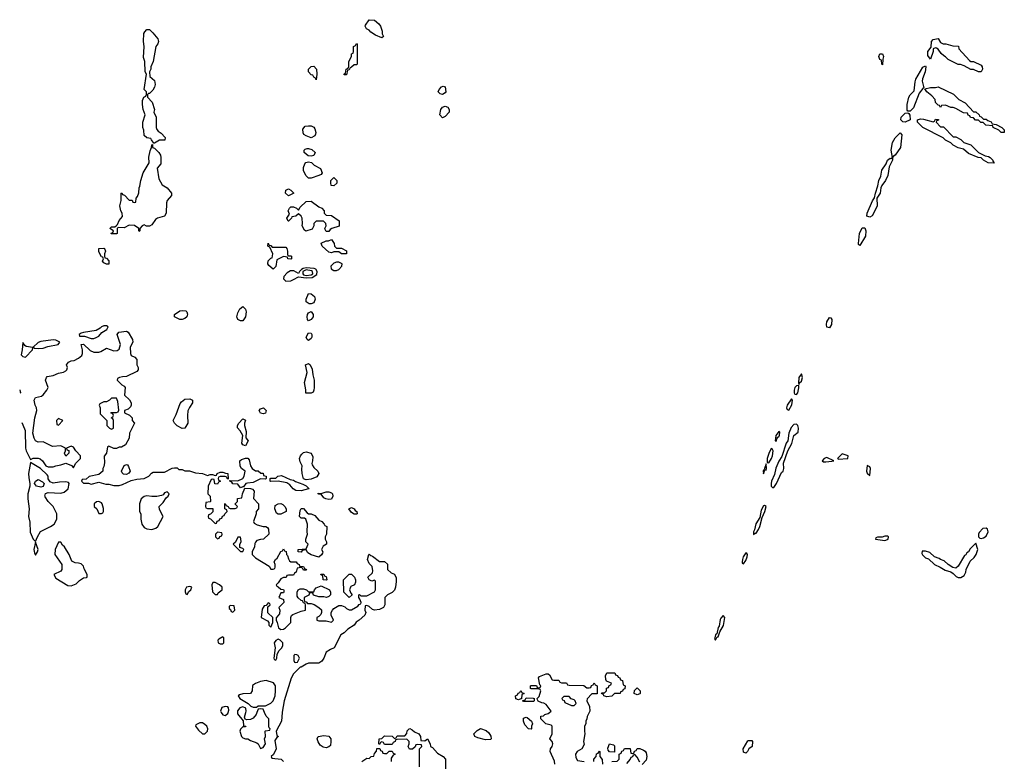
# Model space of a CAD drawing. Header units: inches. Extents: x 2789275 to 2951659, y 860290 to 1033804.
# Tile 79 of 256: x 2836144 to 2843934, y 979613 to 985482. Entities that reach past the tile are written whole.
import ezdxf

# ---------------------------------------------------------------- set-up
doc = ezdxf.new("R2010")
doc.units = ezdxf.units.IN
doc.header["$MEASUREMENT"] = 0
for name, color, linetype in [('C8937', 7, 'Continuous'), ('C8938', 7, 'Continuous'), ('C8947', 7, 'Continuous'), ('C8948', 7, 'Continuous')]:
    doc.layers.add(name, color=color, linetype=linetype)

msp = doc.modelspace()

# ---------------------------------------------------------------- linework, layer by layer
at = {"layer": 'C8937', "color": 2, "elevation": 6}
for points in [[(2837739.2, 980000), (2837750, 979979.1), (2837770, 979975.5), (2837790, 979990.8), (2837792.6, 980000)], [(2837867.8, 980000), (2837868.5, 979988.5), (2837912.7, 979932.7), (2837914, 979894), (2837932, 979890), (2837930, 979886), (2837910, 979886), (2837890, 979866), (2837884.7, 979850), (2837898, 979810), (2837910, 979798), (2837930, 979791.3), (2837950, 979791.3), (2837970, 979778), (2838019.8, 979759.8), (2838032, 979750), (2838050, 979714), (2838070, 979722), (2838088, 979750), (2838082, 979790), (2838088, 979810), (2838086, 979850), (2838090, 979854), (2838122, 979858), (2838126, 979870), (2838118, 979878), (2838115.3, 979890), (2838115.3, 979950), (2838095.3, 979970), (2838081.8, 980000)], [(2838021.2, 980000), (2838015.9, 979984.1), (2837990, 979952.7), (2837970, 979942.7), (2837942, 979942), (2837927.3, 979947.3), (2837923.1, 979963.1), (2837933.4, 980000)], [(2838219.8, 980000), (2838216, 979930), (2838172, 979850), (2838178, 979818), (2838192, 979810), (2838178, 979802), (2838163.6, 979776.4), (2838172, 979710), (2838152.7, 979667.3), (2838134, 979650), (2838138, 979638), (2838212, 979630), (2838231, 979610)], [(2839306, 979570), (2839306, 979710), (2839326, 979730), (2839322, 979742), (2839290, 979746), (2839278, 979742), (2839272.7, 979727.3), (2839251.6, 979708.4), (2839228.4, 979708.4), (2839218, 979730), (2839226, 979750), (2839226, 979770), (2839207.3, 979787.3), (2839130, 979786), (2839118, 979782), (2839114, 979770), (2839098, 979762), (2839090, 979746), (2839030, 979746), (2839022, 979762), (2839010, 979766), (2838998, 979762), (2838990, 979746), (2838986, 979750), (2838988, 979790), (2839010, 979794), (2839030, 979814), (2839091.6, 979811.6), (2839110, 979794), (2839122, 979798), (2839130, 979814), (2839190, 979814), (2839208, 979832), (2839210, 979854), (2839226, 979870), (2839230, 979872), (2839250, 979862), (2839266.4, 979846.4), (2839302, 979830), (2839314, 979810), (2839318, 979778), (2839350, 979774), (2839371.1, 979791.1), (2839392, 979750), (2839394, 979730), (2839410, 979722), (2839450, 979678), (2839494, 979650), (2839514, 979630), (2839514, 979550)], [(2838850, 979611.3), (2838890, 979638), (2838910, 979634), (2838926, 979650), (2838946, 979654), (2838950, 979674), (2838967.3, 979692.7), (2838970, 979714), (2838992.7, 979712.7), (2838998, 979698), (2839012.7, 979692.7), (2839018, 979678), (2839030, 979674), (2839050, 979674), (2839067.3, 979692.7), (2839090, 979694), (2839098, 979678), (2839114, 979670), (2839098, 979662), (2839083.6, 979636.4), (2839082, 979610)]]:
    msp.add_lwpolyline(points, dxfattribs=at)
for points in [[(2837590, 979918), (2837570, 979918), (2837538, 979902), (2837534, 979890), (2837559.6, 979859.6), (2837590, 979831.3), (2837610, 979831.3), (2837628.7, 979850), (2837633.2, 979870), (2837624, 979890), (2837610, 979904)], [(2839830, 979782), (2839770, 979798), (2839746, 979810), (2839738, 979830), (2839763.1, 979856.9), (2839790, 979872), (2839835.3, 979855.3), (2839856.9, 979836.9), (2839871.6, 979811.6), (2839874, 979790), (2839870, 979786)], [(2838570, 979719), (2838545.6, 979725.6), (2838521.5, 979741.5), (2838505.6, 979765.6), (2838498, 979790), (2838506, 979810), (2838550, 979816), (2838590.8, 979810.8), (2838604.7, 979790), (2838606, 979770), (2838602, 979738), (2838590, 979726)]]:
    msp.add_lwpolyline(points, close=True, dxfattribs=at)
at = {"layer": 'C8938', "color": 2}
for points, elevation in [([(2839010, 985338), (2838960.2, 985360.2), (2838923.1, 985383.1), (2838910, 985398), (2838888.7, 985408.7), (2838878, 985430), (2838880.4, 985439.6), (2838910, 985482), (2838950, 985478), (2838984.7, 985450), (2838998, 985430), (2839011.3, 985390), (2839012, 985370), (2839022, 985350)], 6), ([(2837292, 984528), (2837250, 984528.7), (2837210, 984506), (2837206, 984506), (2837186, 984530), (2837182, 984542), (2837150, 984548), (2837130, 984566), (2837127.3, 984607.3), (2837118, 984630), (2837118, 984670), (2837138, 984730), (2837122, 984770), (2837115.3, 984810), (2837116.4, 984843.6), (2837126, 984870), (2837142, 984878), (2837146, 984890), (2837146, 984910), (2837128, 984930), (2837146, 985050), (2837138, 985070), (2837134, 985150), (2837123.2, 985183.2), (2837129, 985270), (2837122.7, 985310), (2837127, 985373), (2837132.9, 985387.1), (2837150, 985404.7), (2837170, 985404.7), (2837198.5, 985378.5), (2837238, 985330), (2837241, 985310), (2837236, 985290), (2837221, 985270), (2837198.8, 985150), (2837182, 985110), (2837182, 985090), (2837172, 985070), (2837172.7, 985032.7), (2837210, 985002), (2837214.8, 984970), (2837210, 984948), (2837196.8, 984923.2), (2837170, 984898), (2837162, 984898), (2837154, 984890), (2837154, 984870), (2837191.3, 984830), (2837211.6, 984771.6), (2837204.7, 984750), (2837224.7, 984710), (2837224.7, 984630), (2837230, 984614), (2837239.6, 984599.6), (2837263.6, 984583.6), (2837294, 984550)], 6), ([(2838710, 985046), (2838708, 985050), (2838722, 985058), (2838728, 985090), (2838742, 985098), (2838747.3, 985112.7), (2838748.9, 985151.1), (2838768, 985190), (2838768.4, 985211.6), (2838782, 985218), (2838786, 985230), (2838786, 985270), (2838802, 985278), (2838810, 985294), (2838814, 985290), (2838814, 985130), (2838810, 985126), (2838790, 985126), (2838770, 985106), (2838758, 985102), (2838750, 985086), (2838738, 985082), (2838730, 985046)], 6), ([(2838490, 985006), (2838482, 985022), (2838470, 985026), (2838462, 985042), (2838450, 985046), (2838428, 985070), (2838428, 985090), (2838450, 985111.3), (2838470, 985114), (2838491.6, 985091.6), (2838494, 985050)], 6), ([(2839490, 984889), (2839470, 984895.3), (2839455.3, 984910), (2839462, 984930), (2839482, 984950), (2839494.8, 984954.8), (2839511, 984950), (2839514.8, 984910), (2839510, 984902)], 6), ([(2839490, 984706), (2839469, 984730), (2839477.2, 984770), (2839489.4, 984790.6), (2839510, 984798.8), (2839530.8, 984790), (2839542.8, 984770), (2839541, 984750), (2839510, 984715.3)], 6), ([(2838450, 984548), (2838410, 984562), (2838393.2, 984573.2), (2838385.6, 984585.6), (2838385.2, 984614.8), (2838402, 984638), (2838430, 984642.8), (2838450, 984641), (2838470.7, 984630.7), (2838478, 984618), (2838486, 984590), (2838484.7, 984575.3), (2838478, 984562)], 6), ([(2837170, 983848), (2837148.4, 983848.4), (2837130, 983858), (2837114, 983850), (2837094, 983830), (2837094, 983810), (2837090, 983806), (2837086, 983810), (2837086, 983830), (2837053.6, 983853.6), (2837010, 983855.3), (2836970, 983835.3), (2836922, 983838), (2836914, 983830), (2836914, 983790), (2836910, 983788), (2836867.3, 983787.3), (2836870, 983794), (2836882, 983798), (2836886, 983810), (2836858, 983830), (2836870, 983842), (2836898, 983842), (2836910, 983852), (2836919, 983861), (2836930, 983892), (2836956.4, 983923.6), (2836955.3, 983950), (2836944, 983970), (2836935.3, 984010), (2836948, 984050), (2836948, 984110), (2836952, 984112), (2836958, 984098), (2836972.7, 984092.7), (2837010, 984054), (2837032.7, 984052.7), (2837038, 984038), (2837050, 984034), (2837062, 984038), (2837066, 984070), (2837076.4, 984083.6), (2837087.3, 984112.7), (2837088, 984150), (2837095.3, 984164.7), (2837102, 984210), (2837122, 984270), (2837168, 984350), (2837165.6, 984394.4), (2837176.5, 984443.5), (2837188, 984470), (2837188.4, 984491.6), (2837194, 984494), (2837194, 984470), (2837210, 984464.7), (2837246, 984430), (2837258, 984410), (2837262, 984390), (2837259.6, 984340.4), (2837232.7, 984307.3), (2837243.6, 984223.6), (2837270, 984174), (2837312, 984150), (2837344.7, 984110), (2837344.7, 984090), (2837311.3, 984050), (2837306.4, 984033.6), (2837302, 983950), (2837290, 983926), (2837234, 983910), (2837219.6, 983900.4), (2837190, 983858)], 6), ([(2838450, 984402), (2838425.6, 984405.6), (2838395.3, 984430), (2838395.3, 984450), (2838402.7, 984457.3), (2838418, 984462), (2838430, 984462.8), (2838454.4, 984454.4), (2838482, 984430), (2838470, 984408)], 6), ([(2838430, 984228), (2838409.1, 984249.1), (2838388.7, 984288.7), (2838389.1, 984310.9), (2838399, 984341), (2838409.1, 984350.9), (2838430, 984358), (2838451.6, 984351.6), (2838474, 984330), (2838523.6, 984303.6), (2838538, 984270), (2838530, 984258), (2838510, 984248), (2838450, 984228)], 6), ([(2838630, 984168), (2838608.9, 984168.9), (2838606, 984190), (2838606, 984210), (2838630, 984234), (2838654, 984210), (2838652.7, 984187.3)], 6), ([(2838270, 984088), (2838248, 984110), (2838250, 984134), (2838270, 984142), (2838290, 984134), (2838312, 984110)], 6), ([(2838570, 983806), (2838560.4, 983820.4), (2838558, 983830), (2838568, 983850), (2838566, 983870), (2838547.3, 983887.3), (2838530, 983888), (2838490, 983888), (2838472, 983870), (2838472, 983850), (2838456.9, 983823.1), (2838408.4, 983808.4), (2838396.4, 983816.4), (2838378, 983850), (2838382, 983870), (2838379, 983910), (2838370, 983928), (2838350, 983946), (2838330, 983928), (2838298, 983922), (2838294, 983910), (2838271.6, 983888.4), (2838268.4, 983888.4), (2838258, 983910), (2838278, 983942), (2838268, 983970), (2838278, 983990), (2838290, 984002), (2838310, 984002), (2838334, 983990), (2838350, 983974), (2838363.1, 983996.9), (2838410, 984042), (2838450, 984044.7), (2838510, 984002), (2838534, 983990), (2838554, 983970), (2838554, 983950), (2838570, 983934), (2838610, 983932), (2838672, 983890), (2838672.7, 983847.3), (2838614, 983830), (2838599.6, 983820.4), (2838590, 983806)], 6), ([(2838650, 983674), (2838690, 983674), (2838730, 983652), (2838730, 983629), (2838689.1, 983629.1), (2838670, 983646), (2838630, 983646), (2838610, 983638), (2838590, 983642), (2838538, 983690), (2838528, 983712), (2838568.4, 983731.6), (2838587.3, 983732.7), (2838610, 983742), (2838631.6, 983711.6), (2838634, 983690)], 6), ([(2836830, 983548), (2836810, 983558), (2836798, 983570), (2836806, 983590), (2836802, 983602), (2836790, 983606), (2836770, 983646), (2836770, 983672), (2836810, 983674), (2836814, 983670), (2836822, 983650), (2836814, 983630), (2836814, 983610), (2836818, 983598), (2836830, 983594), (2836850, 983574), (2836850, 983548)], 6), ([(2838142, 983682), (2838250, 983682), (2838258, 983670), (2838262, 983650), (2838262, 983622), (2838270, 983614), (2838290, 983614), (2838294, 983610), (2838294, 983590), (2838290, 983586), (2838266, 983590), (2838262, 983602), (2838230, 983608), (2838178, 983582), (2838171.6, 983528.4), (2838150, 983508), (2838116.4, 983536.4), (2838108, 983550), (2838110, 983574), (2838130, 983594), (2838142, 983598), (2838148, 983630), (2838122, 983682), (2838108.4, 983688.4), (2838110, 983712), (2838118, 983698), (2838130, 983694)], 6), ([(2838670, 983563.8), (2838650, 983562.7), (2838630, 983555), (2838605.2, 983530), (2838609, 983509), (2838630, 983496.6), (2838650, 983496.6), (2838670, 983504.7), (2838692.3, 983530), (2838694.5, 983550)], 10), ([(2838410, 983519.2), (2838386.6, 983513.4), (2838374.7, 983505.3), (2838357.4, 983490), (2838350, 983473.3), (2838313.2, 983493.2), (2838286.4, 983493.6), (2838261, 983479), (2838234.8, 983450), (2838232.4, 983430), (2838250, 983411.4), (2838290, 983414.6), (2838310, 983426.9), (2838350, 983447.2), (2838410, 983438.8), (2838458.4, 983441.6), (2838494.8, 983465.2), (2838498.6, 983490), (2838487.2, 983507.2), (2838473.1, 983513.1)], 10), ([(2838410, 983501.2), (2838384.7, 983490), (2838383.7, 983470), (2838390, 983463.9), (2838410, 983457.3), (2838450, 983462.9), (2838462.2, 983470), (2838460.3, 983490), (2838454, 983494)], 14), ([(2838450, 983233.2), (2838433.6, 983233.6), (2838409.3, 983249.3), (2838409.4, 983270.6), (2838430, 983314), (2838450, 983312), (2838476, 983290), (2838482.8, 983270), (2838470, 983242)], 6), ([(2837410, 983109), (2837368, 983130), (2837369.2, 983150), (2837410, 983176.5), (2837430, 983180.3), (2837458, 983178), (2837466.8, 983170), (2837470.7, 983150.7), (2837466.8, 983130), (2837450, 983116), (2837430, 983109)], 6), ([(2837910, 983098), (2837890, 983099), (2837869.4, 983109.4), (2837861.2, 983130), (2837870, 983162), (2837886.8, 983193.2), (2837910, 983211.3), (2837930, 983192), (2837936.3, 983170), (2837930.4, 983129.6)], 6), ([(2838430, 983098), (2838422, 983110), (2838419, 983130), (2838422, 983150), (2838430, 983162), (2838450, 983171.3), (2838464.7, 983150), (2838464.7, 983130), (2838450, 983108)], 6), ([(2836810, 983059.5), (2836790, 983052.3), (2836780.4, 983039.6), (2836750, 983020.9), (2836650, 983006.6), (2836630, 983000.9), (2836614.8, 982990), (2836618, 982978), (2836656.7, 982976.7), (2836710, 982959.3), (2836730, 982958), (2836750, 982965.5), (2836770, 982978), (2836792.7, 983007.3), (2836832.3, 983030), (2836842.7, 983050), (2836830, 983058.4)], 10), ([(2836410, 982949.3), (2836310, 982934.5), (2836290, 982926), (2836251.3, 982890), (2836262, 982882), (2836290, 982878.4), (2836330, 982883.1), (2836365.4, 982894.6), (2836448, 982910), (2836461.2, 982930), (2836430, 982946.6)], 10), ([(2838430, 982944), (2838418, 982950), (2838409.4, 982970.6), (2838430, 983004.7), (2838450, 983002), (2838456, 982990), (2838454.8, 982970), (2838450, 982958)], 6), ([(2836170, 982928), (2836164.9, 982870), (2836156, 982830), (2836170, 982816), (2836190, 982811.3), (2836245.2, 982870), (2836247.3, 982887.3), (2836195.5, 982895.5), (2836183.7, 982903.7)], 10), ([(2838450, 982526), (2838407.3, 982527.3), (2838408, 982552), (2838397.2, 982610), (2838419, 982690), (2838406, 982750), (2838430, 982762), (2838442, 982750), (2838457.3, 982717.3), (2838462.8, 982670), (2838474, 982630), (2838474.8, 982570), (2838470.9, 982549.1), (2838464.7, 982535.3)], 6), ([(2836910, 982486), (2836870, 982486), (2836854, 982470), (2836830, 982458), (2836810, 982458), (2836778, 982442), (2836774, 982430), (2836782, 982410), (2836782, 982362), (2836834, 982310), (2836834, 982270), (2836854, 982250), (2836870, 982242), (2836886, 982250), (2836886, 982310), (2836882, 982322), (2836868, 982330), (2836882, 982338), (2836886, 982350), (2836882, 982362), (2836866, 982370), (2836870, 982374), (2836910, 982374), (2836922, 982378), (2836927.3, 982392.7), (2836920.4, 982460.4)], 6), ([(2837430, 982246), (2837390, 982268), (2837370, 982288), (2837358, 982310), (2837382, 982358), (2837414.6, 982445.4), (2837423.1, 982456.9), (2837450, 982478), (2837490, 982482), (2837511, 982471), (2837511.3, 982450), (2837486.4, 982413.6), (2837474.4, 982385.6), (2837470.8, 982350), (2837474.8, 982290), (2837450, 982248)], 6), ([(2838070, 982362), (2838050, 982368.7), (2838038, 982390), (2838050, 982402), (2838074, 982410), (2838094, 982390), (2838090, 982368)], 6), ([(2836450, 982326), (2836434, 982310), (2836438, 982278), (2836450, 982274), (2836486, 982310)], 6), ([(2837930, 982108.7), (2837910, 982118), (2837902, 982130), (2837908.7, 982190), (2837888.9, 982228.9), (2837868.4, 982251.6), (2837868, 982270), (2837878, 982290), (2837910, 982322), (2837931.3, 982311.3), (2837922, 982290), (2837922, 982270), (2837936.9, 982223.1), (2837932.7, 982172.7), (2837952, 982150)], 6), ([(2838090, 981846), (2838050, 981848), (2837990, 981819), (2837945.4, 981814.6), (2837934, 981810), (2837914, 981786), (2837910, 981786), (2837890, 981778), (2837870, 981806), (2837830, 981808), (2837822, 981822), (2837810, 981826), (2837806, 981834), (2837870, 981832), (2837910, 981852), (2837919, 981870), (2837928, 981910), (2837898, 981930), (2837887.3, 981947.3), (2837886, 981990), (2837898, 982002), (2837930, 982012), (2837950, 982012), (2837958.8, 981998.8), (2837971.3, 981950), (2837982, 981930), (2838010, 981912), (2838031.6, 981911.6), (2838052.7, 981892.7), (2838070, 981892), (2838074, 981874), (2838094, 981870), (2838094, 981850)], 6), ([(2838410, 981839), (2838390, 981848), (2838379, 981890), (2838375.3, 981924.7), (2838378, 981950), (2838363.1, 981983.1), (2838359, 982010), (2838365.2, 982030), (2838375.5, 982044.5), (2838390, 982056), (2838410, 982062.8), (2838451.3, 982050), (2838462, 982022), (2838460.7, 981990), (2838454.8, 981970), (2838458, 981958), (2838470, 981938), (2838502, 981910), (2838511.3, 981890), (2838495.3, 981864.7), (2838450, 981845.2)], 6), ([(2836230, 981978), (2836213.1, 981890), (2836215.3, 981855.3), (2836225.5, 981810), (2836225.5, 981790), (2836207.3, 981730), (2836207.7, 981690), (2836218, 981610), (2836214, 981550), (2836225.1, 981505.1), (2836227.1, 981427.1), (2836250, 981370.8), (2836270, 981352), (2836285.2, 981390), (2836309.5, 981430.5), (2836388, 981470), (2836418, 981490), (2836438, 981530), (2836438, 981570), (2836408, 981630), (2836368, 981670), (2836344.7, 981704.7), (2836342, 981710), (2836349.1, 981730.9), (2836370, 981741), (2836470, 981736), (2836496.5, 981743.5), (2836528.7, 981770), (2836535.3, 981810), (2836530, 981818), (2836510, 981824), (2836458, 981822), (2836410, 981814), (2836384, 981824), (2836368.4, 981848.4), (2836368, 981870), (2836360.4, 981880.4), (2836308, 981930)], 6), ([(2836990, 981882), (2836964.7, 981884.7), (2836954.6, 981894.6), (2836949, 981910), (2836970, 981954), (2836990, 981962), (2836998, 981958), (2837005.4, 981945.4), (2837018, 981910), (2837006.4, 981893.6)], 6), ([(2838370, 981754), (2838330, 981755.3), (2838308.9, 981768.9), (2838280.4, 981800.4), (2838256.4, 981816.4), (2838190, 981828.7), (2838130, 981826), (2838126, 981830), (2838126, 981850), (2838130, 981854), (2838170, 981854), (2838186, 981870), (2838215.3, 981875.3), (2838283.6, 981843.6), (2838310, 981838), (2838326, 981826), (2838385.4, 981805.4), (2838410, 981792), (2838434, 981770), (2838430, 981768)], 6), ([(2836310, 981782), (2836278, 981790), (2836262, 981810), (2836268.7, 981830), (2836290, 981842), (2836325.4, 981825.4), (2836338, 981810), (2836330, 981788)], 6), ([(2837310, 981746), (2837290, 981738), (2837278, 981722), (2837264.7, 981715.3), (2837230, 981708.7), (2837190, 981708), (2837150, 981714), (2837130, 981708.7), (2837106, 981690), (2837091.3, 981650), (2837092, 981590), (2837102, 981570), (2837102.8, 981530), (2837111.3, 981490), (2837130, 981462), (2837150, 981452), (2837190, 981446), (2837222, 981458), (2837238, 981470), (2837278, 981550), (2837250, 981606), (2837248.7, 981630), (2837280.4, 981659.6), (2837302, 981698), (2837318, 981710), (2837326, 981730)], 6), ([(2838590, 981684), (2838566, 981690), (2838550, 981698), (2838528, 981728), (2838512, 981728), (2838506, 981730), (2838506, 981734), (2838530, 981732), (2838570, 981744.7), (2838590, 981744.7), (2838610, 981738), (2838618, 981730), (2838622, 981710), (2838610, 981688)], 6), ([(2836770, 981668), (2836752.7, 981667.3), (2836734, 981650), (2836734, 981630), (2836754, 981610), (2836770, 981574), (2836790, 981574), (2836802, 981578), (2836806, 981590), (2836806, 981614), (2836795.3, 981650), (2836790, 981658)], 6), ([(2838190, 981568), (2838175.3, 981575.3), (2838162, 981610), (2838164, 981636), (2838188.4, 981651.6), (2838210, 981652), (2838225.4, 981645.4), (2838242, 981630), (2838252, 981610), (2838251.3, 981588.7), (2838210, 981568.7)], 6), ([(2838790, 981568.7), (2838770, 981582), (2838748, 981612), (2838770, 981622), (2838790, 981612), (2838798, 981598), (2838811.3, 981590), (2838814, 981570), (2838810, 981568.7)], 6), ([(2838510, 981228), (2838450, 981246), (2838423.1, 981263.1), (2838410, 981286), (2838378, 981282), (2838370, 981268), (2838346, 981270), (2838346, 981290), (2838410, 981294), (2838426, 981330), (2838408.7, 981348.7), (2838408.7, 981370), (2838422, 981410), (2838418, 981430), (2838422, 981490), (2838408.4, 981528.4), (2838396.4, 981536.4), (2838370, 981538), (2838358, 981550), (2838363.1, 981596.9), (2838370, 981614), (2838390, 981614), (2838418, 981578), (2838430, 981571.3), (2838451.1, 981571.1), (2838478.8, 981558.8), (2838510, 981522), (2838534, 981510), (2838554, 981490), (2838558, 981478), (2838574, 981470), (2838572, 981410), (2838562, 981390), (2838562, 981370), (2838572, 981350), (2838572, 981330), (2838544.7, 981315.3), (2838532, 981290), (2838542, 981270), (2838539.6, 981260.4), (2838532.7, 981247.3)], 6), ([(2837710, 981426), (2837694, 981410), (2837694, 981390), (2837710, 981374), (2837722, 981378), (2837727.3, 981392.7), (2837742, 981398), (2837746, 981410), (2837742, 981422)], 6), ([(2837890, 981386), (2837870, 981386), (2837852.7, 981347.3), (2837834, 981330), (2837890, 981274), (2837910, 981274), (2837918, 981290), (2837910, 981298), (2837886, 981306), (2837886, 981330), (2837895.3, 981350), (2837894.6, 981374.6)], 6), ([(2836270, 981346), (2836256.3, 981290), (2836261.4, 981261.4), (2836270, 981244.7), (2836284, 981270), (2836289.2, 981290)], 6), ([(2836470, 981346), (2836450, 981346), (2836424.7, 981290), (2836422, 981250), (2836478, 981170), (2836478, 981130), (2836470, 981118), (2836414, 981090), (2836430, 981062), (2836523.6, 981003.6), (2836550, 981002), (2836590, 981018), (2836616.5, 981043.5), (2836650, 981064.7), (2836673.6, 981066.4), (2836678, 981070), (2836678, 981090), (2836655.3, 981135.3), (2836650, 981158), (2836630, 981175.3), (2836610, 981182), (2836583.1, 981183.1), (2836556.4, 981196.4), (2836535.3, 981250), (2836498, 981310), (2836483.1, 981323.1)], 6), ([(2838570, 981046), (2838546, 981050), (2838542, 981082), (2838530, 981086), (2838527.3, 981092.7), (2838550, 981094), (2838558, 981078), (2838570, 981074), (2838574, 981050)], 6), ([(2838750, 980908), (2838708.7, 980950), (2838706, 981050), (2838750, 981094), (2838770, 981094), (2838792, 981070), (2838802, 981050), (2838802, 981030), (2838794, 981010), (2838764.7, 980995.3), (2838762, 980990), (2838754, 980970), (2838763.6, 980943.6), (2838774, 980930)], 6), ([(2837490, 980995.3), (2837464.7, 980990), (2837452, 980970), (2837452.7, 980952.7), (2837458, 980938), (2837470, 980934), (2837483.1, 980956.9), (2837498, 980970), (2837506, 980990)], 6), ([(2837690, 981028), (2837672.7, 981027.3), (2837664.7, 981010), (2837670, 980954), (2837690, 980932), (2837710, 980934), (2837715.3, 980944.7), (2837746, 980970), (2837746, 980990), (2837726, 981010)], 6), ([(2837810, 980846), (2837802, 980838), (2837802, 980822), (2837812.7, 980812.7), (2837818, 980798), (2837830, 980794), (2837846, 980810), (2837842, 980842)], 6), ([(2838110, 980866), (2838094, 980846), (2838078, 980842), (2838063.6, 980816.4), (2838054, 980750), (2838104.7, 980724.7), (2838114, 980710), (2838114, 980690), (2838130, 980674), (2838146, 980710), (2838146, 980750), (2838108.4, 980788.4), (2838106, 980834), (2838126, 980850), (2838122, 980862)], 6), ([(2837750, 980598), (2837719.6, 980580.4), (2837712, 980570), (2837714, 980550), (2837730, 980542), (2837750, 980542), (2837758, 980550), (2837758, 980590)], 6), ([(2838190, 980578), (2838170, 980568), (2838158, 980550), (2838166, 980510), (2838154, 980430), (2838158, 980418), (2838170, 980414), (2838178, 980430), (2838180.4, 980459.6), (2838198, 980490), (2838218, 980510), (2838226, 980530), (2838226, 980550), (2838206, 980570)], 6), ([(2838322, 980458), (2838314, 980450), (2838314, 980410), (2838318, 980398), (2838330, 980394), (2838342, 980398), (2838358, 980430), (2838346, 980450), (2838336.4, 980456.4)], 6), ([(2838092.9, 980252.9), (2838050, 980245.2), (2838010, 980229), (2837987.1, 980212.9), (2837982.8, 980170), (2837970.7, 980149.3), (2837910, 980146), (2837882, 980138), (2837871.3, 980130), (2837884.7, 980110), (2837952, 980070), (2837972, 980050), (2837990, 980041), (2838010, 980042), (2838018, 980042), (2838030, 980052), (2838090, 980052), (2838130, 980072), (2838150, 980092), (2838164, 980130), (2838168.9, 980171.1), (2838168.7, 980210), (2838152.5, 980232.5)], 6)]:
    msp.add_lwpolyline(points, close=True, dxfattribs=dict(at, elevation=elevation))
at = {"layer": 'C8938', "color": 2, "elevation": 6}
for points in [[(2836159.7, 982294), (2836170, 982276), (2836187.3, 982230), (2836190.4, 982090.4), (2836194.4, 982070), (2836230, 982002), (2836250, 982011), (2836290, 982011), (2836306.4, 982006.4), (2836324.7, 981990), (2836350, 981952), (2836370, 981942), (2836410, 981942), (2836430, 981951.3), (2836470, 981958), (2836510, 981972), (2836552.7, 981952.7), (2836570, 981934), (2836586, 981970), (2836626, 982010), (2836626, 982030), (2836588.9, 982068.9), (2836570, 982098), (2836550, 982108), (2836514, 982090), (2836518, 982078), (2836531.6, 982071.6), (2836531.6, 982051.6), (2836510, 982028), (2836498, 982050), (2836506, 982070), (2836506, 982090), (2836496.4, 982096.4), (2836468.4, 982108.4), (2836404.7, 982104.7), (2836330, 982142), (2836290, 982138), (2836268.7, 982150), (2836259, 982170), (2836249.3, 982210), (2836264.2, 982330), (2836278.4, 982390), (2836277.2, 982410), (2836267.3, 982430), (2836259, 982470), (2836270, 982491.3), (2836316.4, 982503.6), (2836330, 982512), (2836358, 982550), (2836368, 982570), (2836349.2, 982630), (2836355.3, 982650), (2836362.7, 982657.3), (2836410, 982664.7), (2836450, 982684.7), (2836490, 982692), (2836510, 982702), (2836518, 982710), (2836522, 982730), (2836515.3, 982750), (2836530, 982772), (2836550, 982782), (2836574.6, 982785.4), (2836610, 982802), (2836634.6, 982825.4), (2836640.4, 982839.6), (2836642, 982870), (2836630, 982910.7), (2836650, 982914.8), (2836702.8, 982862.8), (2836730, 982850.8), (2836769.1, 982850.9), (2836784.7, 982855.3), (2836830, 982882), (2836890, 982862), (2836916.4, 982863.6), (2836930, 982874), (2836942, 982910), (2836915.3, 982990), (2836929, 983010), (2836990, 983017.3), (2837001, 983010), (2837036, 982950), (2837038, 982930), (2837018, 982890), (2837019.6, 982839.6), (2837024.7, 982824.7), (2837054, 982810), (2837071.6, 982791.6), (2837072, 982750), (2837082, 982730), (2837082, 982710), (2837070, 982698), (2836990, 982658), (2836956.4, 982656.4), (2836934, 982650), (2836918, 982642), (2836914, 982630), (2836951.6, 982591.6), (2836970, 982582), (2836978, 982570), (2836972, 982510), (2837014, 982474), (2837026, 982450), (2837026, 982430), (2837021, 982419), (2837001, 982399), (2836974, 982390), (2836974, 982370), (2837012.7, 982352.7), (2837034, 982330), (2837034, 982310), (2837051.1, 982288.9), (2837012, 982210), (2837011, 982170), (2836982, 982118), (2836950, 982098), (2836930, 982098), (2836910, 982088.7), (2836888.7, 982088.7), (2836850, 982106), (2836838, 982102), (2836832, 982050), (2836812.7, 982027.3), (2836815.3, 981975.3), (2836810, 981946), (2836802, 981930), (2836802, 981910), (2836770, 981882), (2836692.7, 981867.3), (2836670, 981846), (2836638, 981842), (2836634, 981830), (2836650, 981814), (2836687.3, 981812.7), (2836710, 981806), (2836770, 981822), (2836826.4, 981806.4), (2836850, 981806), (2836890, 981796), (2836930, 981796), (2836956.5, 981803.5), (2837025.2, 981834.8), (2837070, 981846), (2837130, 981851.3), (2837166, 981870), (2837187.3, 981892.7), (2837200.4, 981899.6), (2837290, 981902), (2837350, 981932), (2837370, 981934), (2837390, 981934), (2837402, 981922), (2837430, 981922), (2837450, 981912), (2837488.4, 981911.6), (2837535.9, 981895.9), (2837590, 981891), (2837630, 981874), (2837650, 981882), (2837670, 981882), (2837690, 981874), (2837702, 981878), (2837706, 981890), (2837730, 981902), (2837750, 981902), (2837772.7, 981892.7), (2837791.6, 981891.6), (2837794, 981846), (2837786, 981850), (2837782, 981862), (2837770, 981866), (2837730, 981866), (2837718, 981862), (2837714, 981850), (2837718, 981838), (2837732, 981830), (2837718, 981822), (2837710, 981806), (2837687.3, 981807.3), (2837682, 981842), (2837670, 981846), (2837658, 981842), (2837634, 981790), (2837632, 981730), (2837652, 981710), (2837654, 981670), (2837650, 981666), (2837618, 981662), (2837614, 981630), (2837618, 981618), (2837630, 981614), (2837672.7, 981612.7), (2837672.7, 981587.3), (2837652.7, 981567.3), (2837638, 981562), (2837634, 981550), (2837638, 981538), (2837652.7, 981532.7), (2837690, 981494), (2837702, 981498), (2837707.3, 981512.7), (2837722, 981518), (2837727.3, 981532.7), (2837742, 981538), (2837747.3, 981552.7), (2837762, 981558), (2837766, 981570), (2837786, 981590), (2837782, 981602), (2837766, 981610), (2837766, 981650), (2837770, 981654), (2837778, 981638), (2837794, 981630), (2837798, 981618), (2837810, 981614), (2837850, 981614), (2837862, 981618), (2837866, 981630), (2837848, 981648), (2837848.4, 981651.6), (2837866, 981670), (2837867.3, 981692.7), (2837902, 981698), (2837906, 981730), (2837926, 981774), (2837970, 981772), (2837985.4, 981765.4), (2837998, 981750), (2837992.7, 981692.7), (2838034, 981650), (2838034, 981610), (2838014, 981590), (2838014, 981570), (2837994, 981510), (2837998, 981498), (2838023.6, 981483.6), (2838070, 981471.3), (2838091.1, 981471.1), (2838103.6, 981463.6), (2838112, 981450), (2838114, 981410), (2838074, 981370), (2838050, 981368.7), (2838021, 981359), (2838010, 981348), (2838004, 981336), (2838001, 981310), (2837982, 981270), (2837982, 981250), (2838010, 981222), (2838118, 981158), (2838130, 981134), (2838150, 981134), (2838162, 981138), (2838166, 981150), (2838166, 981170), (2838158, 981190), (2838168, 981210), (2838180.4, 981219.6), (2838210, 981274), (2838222, 981278), (2838230, 981294), (2838238, 981278), (2838252.7, 981272.7), (2838254, 981250), (2838262, 981242), (2838270, 981214), (2838279.6, 981199.6), (2838290, 981192), (2838331.6, 981191.6), (2838338, 981178), (2838354, 981170), (2838358, 981158), (2838390, 981154), (2838398, 981138), (2838414, 981130), (2838410, 981126), (2838390, 981126), (2838382, 981142), (2838370, 981146), (2838338, 981142), (2838331.6, 981108.4), (2838318, 981102), (2838310, 981086), (2838270, 981086), (2838258, 981082), (2838251.6, 981068.4), (2838230, 981068), (2838210, 981058), (2838190, 981026), (2838174, 981010), (2838178, 980998), (2838190, 980994), (2838210, 980974), (2838230, 980972), (2838232.7, 980967.3), (2838234, 980950), (2838230, 980946), (2838210, 980946), (2838194, 980910), (2838232, 980892), (2838234, 980870), (2838194, 980830), (2838202, 980810), (2838199.6, 980780.4), (2838172.7, 980747.3), (2838172, 980730), (2838182, 980710), (2838191.3, 980670), (2838210, 980656), (2838230, 980658), (2838248, 980670), (2838288, 980710), (2838288.9, 980751.1), (2838294.6, 980765.4), (2838304.7, 980775.3), (2838370, 980802), (2838406, 980810), (2838406, 980850), (2838402, 980862), (2838390, 980866), (2838382, 980882), (2838370, 980886), (2838347.3, 980907.3), (2838340.4, 980920.4), (2838338, 980950), (2838346, 980970), (2838363.1, 980976.9), (2838390, 980978), (2838414, 980970), (2838430, 980954), (2838470, 980954), (2838475.3, 980970), (2838490, 980984.7), (2838530, 981002), (2838594, 980970), (2838602, 980950), (2838602, 980930), (2838590, 980918), (2838571.1, 980908.9), (2838550, 980915.3), (2838510, 980914), (2838468.4, 980928.4), (2838462, 980942), (2838450, 980946), (2838438, 980942), (2838431.6, 980928.4), (2838394, 980910), (2838394, 980890), (2838398, 980878), (2838410, 980874), (2838422, 980862), (2838450, 980862), (2838474.4, 980854.4), (2838510.6, 980830.6), (2838530.7, 980810.7), (2838531.3, 980790), (2838526, 980774), (2838510, 980758), (2838494, 980750), (2838494, 980730), (2838510, 980724.7), (2838570, 980724.7), (2838610, 980714), (2838626, 980730), (2838608.9, 980768.9), (2838608.9, 980791.1), (2838618, 980810), (2838630, 980822), (2838670, 980844.7), (2838690, 980844.7), (2838716, 980836), (2838730, 980822), (2838750, 980812), (2838770, 980812), (2838819, 980841), (2838830, 980854), (2838842, 980858), (2838846, 980870), (2838836.4, 980896.4), (2838826, 980910), (2838826, 980930), (2838831.6, 980931.6), (2838842, 980922), (2838890, 980922), (2838950, 980954), (2838958, 980970), (2838958, 981038), (2838950, 981046), (2838930, 981038), (2838908.4, 981048.4), (2838898, 981070), (2838935.3, 981104.7), (2838939, 981121), (2838934, 981154), (2838910, 981178), (2838895.3, 981210), (2838906, 981250), (2838910, 981252), (2838921, 981241), (2838936, 981236), (2838990, 981194), (2839030, 981194), (2839052.7, 981172.7), (2839054, 981130), (2839083.6, 981103.6), (2839110, 981094), (2839123.6, 981063.6), (2839123.6, 981036.4), (2839118, 980990), (2839110, 980968), (2839090, 980948), (2839054, 980930), (2839034, 980910), (2839032, 980850), (2839022, 980830), (2838990, 980814), (2838950, 980808), (2838934.6, 980814.6), (2838910, 980838), (2838890, 980846), (2838878, 980842), (2838874, 980810), (2838882, 980790), (2838874, 980770), (2838830, 980728.7), (2838806, 980714), (2838790, 980688.7), (2838741, 980659), (2838712, 980630), (2838685.4, 980614.6), (2838631.3, 980510), (2838602, 980498), (2838570, 980475.3), (2838550, 980428.7), (2838534.6, 980405.4), (2838510, 980389.2), (2838430, 980388.7), (2838410, 980382), (2838370, 980358), (2838362, 980358), (2838310, 980306), (2838291.3, 980270), (2838236, 980090), (2838219.8, 980000.2), (2838219.8, 980000)], [(2836144, 982553.1), (2836150, 982528), (2836145.7, 982525.3)], [(2837792.6, 980000), (2837797.7, 980017.7), (2837795.8, 980035.8), (2837790, 980042.7), (2837770, 980047.6), (2837742.3, 980037.7), (2837734, 980010), (2837739.2, 980000)], [(2837933.4, 980000), (2837936.2, 980010), (2837932.9, 980032.9), (2837910, 980044.5), (2837884.8, 980035.2), (2837867, 980013), (2837867.8, 980000)], [(2838081.8, 980000), (2838070, 980026), (2838050, 980028), (2838030, 980026), (2838021.2, 980000)]]:
    msp.add_lwpolyline(points, dxfattribs=at)
at = {"layer": 'C8947', "color": 2, "elevation": 6}
for points in [[(2840379, 979590), (2840374.6, 979614.6), (2840342, 979690), (2840344, 979710), (2840358, 979730), (2840362, 979750), (2840358, 979770), (2840338, 979790), (2840358, 979830), (2840358, 979890), (2840350, 979898), (2840306, 979910), (2840266, 979950), (2840266, 979970), (2840287.3, 979972.7), (2840298, 979982), (2840326, 979990), (2840337, 980000)], [(2840649, 980000), (2840632.7, 979967.3), (2840631.6, 979948.4), (2840622, 979930), (2840622, 979910), (2840612, 979890), (2840611.3, 979850), (2840616, 979830), (2840606, 979770), (2840610, 979746), (2840592, 979710), (2840554, 979690), (2840542, 979670), (2840543.6, 979643.6), (2840558, 979618), (2840610, 979612)], [(2840686, 979610), (2840686, 979630), (2840706, 979650), (2840707.3, 979672.7), (2840722, 979678), (2840730, 979694), (2840734, 979690), (2840734, 979650), (2840752.7, 979627.3), (2840754, 979590)], [(2840828.4, 979611.6), (2840870, 979614), (2840886, 979630), (2840886, 979670), (2840902, 979678), (2840907.3, 979692.7), (2840922, 979698), (2840930, 979714), (2840972.7, 979712.7), (2840978, 979678), (2840990, 979674), (2841002, 979678), (2841007.3, 979692.7), (2841022, 979698), (2841030, 979714), (2841050, 979714), (2841079.6, 979699.6), (2841092.7, 979692.7), (2841099.6, 979679.6), (2841104.7, 979650), (2841099.6, 979620.4), (2841070, 979586)], [(2841050, 979606), (2841030, 979646), (2841010, 979666), (2840998, 979662), (2840992.7, 979647.3), (2840978, 979642), (2840974, 979630), (2840943.6, 979596.4)]]:
    msp.add_lwpolyline(points, dxfattribs=at)
for points in [[(2840190, 979868), (2840169.1, 979869.1), (2840140.2, 979900.2), (2840128.7, 979930), (2840130, 979954), (2840150, 979962), (2840159.6, 979959.6), (2840192, 979930), (2840202, 979910), (2840194, 979890), (2840194, 979870)], [(2840850, 979686), (2840810, 979688), (2840800.2, 979700.2), (2840796.4, 979716.4), (2840810, 979752), (2840842, 979742), (2840850, 979734)], [(2841890, 979678), (2841870, 979686), (2841868, 979710), (2841905.6, 979774.4), (2841910, 979778), (2841936, 979776), (2841942, 979770), (2841938, 979730), (2841912, 979710), (2841902, 979690)]]:
    msp.add_lwpolyline(points, close=True, dxfattribs=at)
at = {"layer": 'C8948', "color": 2}
for points, elevation in [([(2843670, 985152), (2843690, 985152), (2843750, 985122), (2843758, 985110), (2843762, 985090), (2843750, 985068), (2843728.9, 985068.9), (2843690, 985088), (2843668.4, 985088.4), (2843616.4, 985116.4), (2843587.3, 985127.3), (2843568.4, 985128.4), (2843490, 985168), (2843470, 985188), (2843454.6, 985194.6), (2843433.6, 985213.6), (2843410, 985248), (2843397.2, 985257.2), (2843390, 985259), (2843372, 985250), (2843371, 985230), (2843349, 985169), (2843330, 985198), (2843328, 985210), (2843329.8, 985230.2), (2843354.6, 985265.4), (2843358, 985310), (2843370, 985324), (2843410, 985334), (2843430, 985302), (2843450, 985292), (2843471.1, 985291.1), (2843526, 985274), (2843572.7, 985272.7), (2843574, 985250), (2843659.6, 985159.6)], 6), ([(2842970, 985126), (2842966, 985130), (2842962, 985162), (2842950, 985166), (2842942, 985190), (2842950, 985211.3), (2842970, 985211.3), (2842978, 985190), (2842972, 985170)], 6), ([(2843190, 984757.2), (2843170, 984758), (2843166.3, 984766.3), (2843165.6, 984810), (2843178.7, 984870), (2843190, 984887.7), (2843221, 984919), (2843228, 984990), (2843234, 985010), (2843290, 985106), (2843310, 985116), (2843314, 985110), (2843306.8, 985070), (2843285.8, 985014.2), (2843283.4, 984996.6), (2843298, 984942), (2843290, 984938), (2843260.4, 984899.6), (2843214.6, 984785.4)], 6), ([(2843690, 984754), (2843710, 984754), (2843734, 984730), (2843738, 984718), (2843750, 984714), (2843770, 984694), (2843790, 984694), (2843803.6, 984683.6), (2843830, 984674), (2843838, 984658), (2843870, 984652), (2843914, 984630), (2843934, 984610), (2843934, 984590), (2843930, 984588), (2843909, 984589), (2843890, 984608), (2843846, 984630), (2843842, 984642), (2843788.4, 984648.4), (2843767.3, 984667.3), (2843748, 984668), (2843730, 984686), (2843707.3, 984687.3), (2843690, 984706), (2843667.3, 984707.3), (2843662, 984722), (2843647.3, 984727.3), (2843642, 984742), (2843610, 984746), (2843550, 984778), (2843530, 984786), (2843510, 984786), (2843470, 984806), (2843438, 984802), (2843430, 984786), (2843422, 984802), (2843410, 984806), (2843390, 984826), (2843388, 984850), (2843360.2, 984880.2), (2843322, 984910), (2843306, 984934), (2843350, 984944.7), (2843390, 984944.7), (2843411.1, 984951.1), (2843532.7, 984892.7), (2843574, 984850), (2843623.6, 984823.6)], 6), ([(2843150, 984671.8), (2843130, 984672.7), (2843115.1, 984690), (2843117, 984710), (2843150, 984742), (2843170, 984746), (2843179.8, 984739.8), (2843187.3, 984727.3), (2843190, 984689.2)], 6), ([(2843370, 984674), (2843382, 984678), (2843390, 984694), (2843412.7, 984692.7), (2843412.7, 984687.3), (2843398, 984682), (2843394, 984670), (2843430, 984634), (2843452.7, 984632.7), (2843530, 984554), (2843550, 984554), (2843590, 984534), (2843614, 984510), (2843670, 984492), (2843730, 984432), (2843783.6, 984403.6), (2843810, 984398), (2843822, 984390), (2843842, 984370), (2843842, 984362), (2843854, 984350), (2843850, 984346), (2843806, 984350), (2843769.1, 984369.1), (2843750, 984388), (2843726, 984390), (2843650, 984422), (2843610, 984458), (2843568.9, 984468.9), (2843529.1, 984489.1), (2843510, 984508), (2843470, 984528), (2843450, 984548), (2843290, 984629), (2843248, 984670), (2843246, 984690), (2843270, 984698), (2843295.3, 984695.3)], 6), ([(2842870, 983918), (2842847, 983927), (2842847.8, 983950), (2842890, 984047.3), (2842907.2, 984072.8), (2842913.6, 984110), (2842934, 984166), (2842940.4, 984210), (2842957, 984243), (2842966, 984290), (2842998.6, 984341.4), (2843009.6, 984370), (2843030, 984385.5), (2843036, 984384), (2843048.9, 984391.1), (2843038.3, 984450), (2843049.7, 984510), (2843070, 984546), (2843110, 984586.8), (2843122, 984570), (2843114, 984470), (2843070, 984409.3), (2843057.3, 984402.7), (2843050.7, 984390), (2843050.3, 984369.7), (2843022.3, 984317.7), (2843012, 984248), (2842994.4, 984210), (2842965.5, 984170), (2842957.6, 984150), (2842952, 984110), (2842924.7, 984070), (2842928.4, 984010), (2842923.7, 983996.3), (2842888, 983930)], 6), ([(2842790, 983696), (2842781.6, 983701.6), (2842779.5, 983710), (2842788.4, 983790), (2842810, 983833.4), (2842830, 983833.4), (2842839.5, 983810), (2842836.4, 983770)], 6), ([(2842550, 983042), (2842530, 983049), (2842528.5, 983068.5), (2842530, 983090.7), (2842550, 983124.9), (2842562, 983122), (2842570.3, 983110), (2842566.4, 983070)], 6), ([(2842330, 982679), (2842308.5, 982650), (2842306.4, 982606.4), (2842310, 982594), (2842313.2, 982606.8), (2842330, 982622), (2842336.3, 982650)], 10), ([(2842307.3, 982587.3), (2842290, 982585.2), (2842277.3, 982570), (2842270.7, 982550), (2842271, 982530), (2842278, 982518), (2842290, 982514.8), (2842300.9, 982530), (2842309, 982569)], 10), ([(2842250, 982482), (2842214.8, 982430), (2842211, 982410), (2842216.9, 982396.9), (2842230, 982391), (2842254.2, 982434.2), (2842257.2, 982470)], 10), ([(2842290, 982280.9), (2842270, 982277.7), (2842246.6, 982253.4), (2842230.4, 982210), (2842222, 982150), (2842208.2, 982130), (2842174.6, 982025.4), (2842150, 981989.2), (2842127.3, 981932.7), (2842117, 981883), (2842092.7, 981830), (2842089.3, 981810), (2842090.5, 981790.5), (2842100.7, 981780.7), (2842110, 981780.7), (2842131.2, 981810), (2842170, 981897.3), (2842185.2, 981910), (2842189.2, 981930), (2842187, 981973), (2842220.9, 982070), (2842252.5, 982127.5), (2842269.4, 982190), (2842302, 982218), (2842305.1, 982250), (2842299.5, 982270)], 10), ([(2842150, 982224), (2842127.3, 982190), (2842122, 982150), (2842130, 982146.8), (2842134, 982166), (2842142, 982178), (2842150, 982181), (2842154.5, 982194.5), (2842157, 982217)], 10), ([(2842090, 982088.7), (2842070, 982048.7), (2842059.1, 982010), (2842058, 981978), (2842070, 981976), (2842091.1, 982008.9), (2842098.7, 982030), (2842104, 982070), (2842100.4, 982080.4)], 10), ([(2842530, 982018), (2842510, 982008), (2842492, 981990), (2842504, 981984), (2842523, 981983), (2842570, 981987.7), (2842586, 981990)], 10), ([(2842650, 982046), (2842614, 982010), (2842624.7, 982004.7), (2842690, 982008), (2842695.3, 982010), (2842698, 982030)], 10), ([(2842050, 981966), (2842038, 981930), (2842039.6, 981920.4), (2842030, 981918), (2842027.3, 981910), (2842030, 981887.3), (2842040.4, 981919.6), (2842050, 981918), (2842053.3, 981930)], 10), ([(2842850, 981953.2), (2842844.7, 981910), (2842850, 981894), (2842870, 981874), (2842876, 981930), (2842870, 981942)], 10), ([(2842036, 981636), (2842030, 981634.5), (2842010, 981599.3), (2841998.7, 981541.3), (2841967.7, 981492.3), (2841956.7, 981443.3), (2841948.9, 981430), (2841950, 981406.8), (2841962, 981418), (2841970, 981418.8), (2841990, 981447.3), (2841998.9, 981470), (2842019.1, 981540.9), (2842040.5, 981590), (2842048.7, 981628.7)], 10), ([(2843790, 981459), (2843764, 981456), (2843735.3, 981424.7), (2843730.8, 981410), (2843730.8, 981390), (2843739.8, 981379.8), (2843750, 981376.3), (2843770, 981381.6), (2843790, 981394.8), (2843806, 981430), (2843802, 981450)], 10), ([(2843010, 981395.3), (2842990, 981395.3), (2842967.3, 981387.3), (2842930, 981386), (2842918, 981382), (2842914, 981370), (2842990, 981358.8), (2843010, 981366.8), (2843015.3, 981370), (2843018, 981390)], 10), ([(2843710, 981338), (2843664.7, 981295.3), (2843651, 981270), (2843638, 981262), (2843630, 981246), (2843618, 981242), (2843570, 981158), (2843550, 981142), (2843525.6, 981145.6), (2843489.4, 981169.4), (2843458, 981198), (2843429.6, 981209.6), (2843418.9, 981218.9), (2843382, 981230), (2843345.2, 981265.2), (2843310, 981275.3), (2843284.7, 981275.3), (2843282, 981258), (2843286.2, 981246.2), (2843310, 981224), (2843335.2, 981215.2), (2843381, 981170), (2843426, 981150), (2843465.8, 981125.8), (2843510.8, 981110.8), (2843530, 981098.8), (2843554.2, 981074.2), (2843570, 981067.7), (2843590, 981067.3), (2843617.2, 981082.8), (2843629.6, 981110), (2843632.3, 981130), (2843663.3, 981196.7), (2843694.7, 981225.3), (2843711.5, 981248.5), (2843725.2, 981290)], 10), ([(2841890, 981261.2), (2841869.1, 981230.9), (2841863.7, 981210), (2841859.1, 981190), (2841861.1, 981181.1), (2841870, 981174.8), (2841890, 981202.8), (2841900.7, 981230), (2841901.2, 981250), (2841898, 981258)], 10), ([(2841710, 980766.6), (2841690, 980746), (2841686.2, 980733.8), (2841677.7, 980682.3), (2841670, 980672.3), (2841658.7, 980621.3), (2841650, 980612.7), (2841643, 980590), (2841642, 980582), (2841650, 980571.3), (2841663.2, 980596.8), (2841670, 980598.8), (2841683.6, 980636.4), (2841712.2, 980687.8), (2841722.9, 980750)], 10), ([(2840790, 980122), (2840766, 980130), (2840762, 980142), (2840746, 980150), (2840750, 980154), (2840770, 980154), (2840786, 980170), (2840787.3, 980192.7), (2840802, 980198), (2840807.3, 980212.7), (2840822, 980218), (2840826, 980230), (2840787.3, 980247.3), (2840780.4, 980260.4), (2840778, 980290), (2840790, 980314), (2840852.7, 980312.7), (2840858, 980298), (2840872.7, 980292.7), (2840878, 980278), (2840892.7, 980272.7), (2840898, 980258), (2840912.7, 980252.7), (2840918, 980218), (2840934, 980210), (2840932.7, 980187.3), (2840918, 980182), (2840912.7, 980167.3), (2840898, 980162), (2840894, 980150), (2840850, 980148), (2840830, 980129)], 6), ([(2840090, 980098), (2840070, 980108), (2840066, 980130), (2840082, 980138), (2840087.3, 980152.7), (2840102, 980158), (2840110, 980174), (2840118, 980158), (2840134, 980150), (2840118, 980142), (2840114, 980106), (2840110, 980106)], 6), ([(2841030, 980138), (2841006, 980150), (2841007.3, 980172.7), (2841030, 980194), (2841054, 980170), (2841054, 980150), (2841050, 980146)], 6), ([(2840130, 980086), (2840126, 980094), (2840142, 980098), (2840150, 980114), (2840207.3, 980112.7), (2840214, 980110), (2840214, 980090), (2840210, 980086)], 6), ([(2840490, 980126), (2840450, 980126), (2840434, 980110), (2840438, 980098), (2840452.7, 980092.7), (2840458, 980078), (2840510, 980054), (2840530, 980054), (2840546, 980070), (2840538, 980090), (2840530, 980098), (2840507.3, 980107.3)], 6)]:
    msp.add_lwpolyline(points, close=True, dxfattribs=dict(at, elevation=elevation))
at = {"layer": 'C8948', "color": 2, "elevation": 6}
msp.add_lwpolyline([(2840337, 980000), (2840348, 980010), (2840310, 980062), (2840290, 980074), (2840275.3, 980075.3), (2840247.3, 980087.3), (2840240.4, 980100.4), (2840238, 980110), (2840254, 980126), (2840266, 980170), (2840262, 980182), (2840247.3, 980187.3), (2840190, 980186), (2840186, 980190), (2840186, 980210), (2840190, 980212), (2840232, 980212), (2840238, 980198), (2840250, 980194), (2840262, 980198), (2840266, 980210), (2840258, 980218), (2840248, 980272), (2840255.3, 980284.7), (2840310, 980306), (2840324.7, 980304.7), (2840336.9, 980296.9), (2840358, 980258), (2840370, 980254), (2840410, 980254), (2840418, 980238), (2840430, 980234), (2840470, 980234), (2840478, 980218), (2840490, 980214), (2840607.3, 980212.7), (2840630, 980194), (2840650, 980194), (2840662, 980198), (2840667.3, 980212.7), (2840682, 980218), (2840690, 980234), (2840698, 980218), (2840714, 980210), (2840712.7, 980147.3), (2840670, 980146), (2840632.7, 980107.3), (2840632, 980090), (2840652.7, 980047.3), (2840654, 980010), (2840649, 980000)], dxfattribs=at)

doc.saveas('drawing.dxf')
